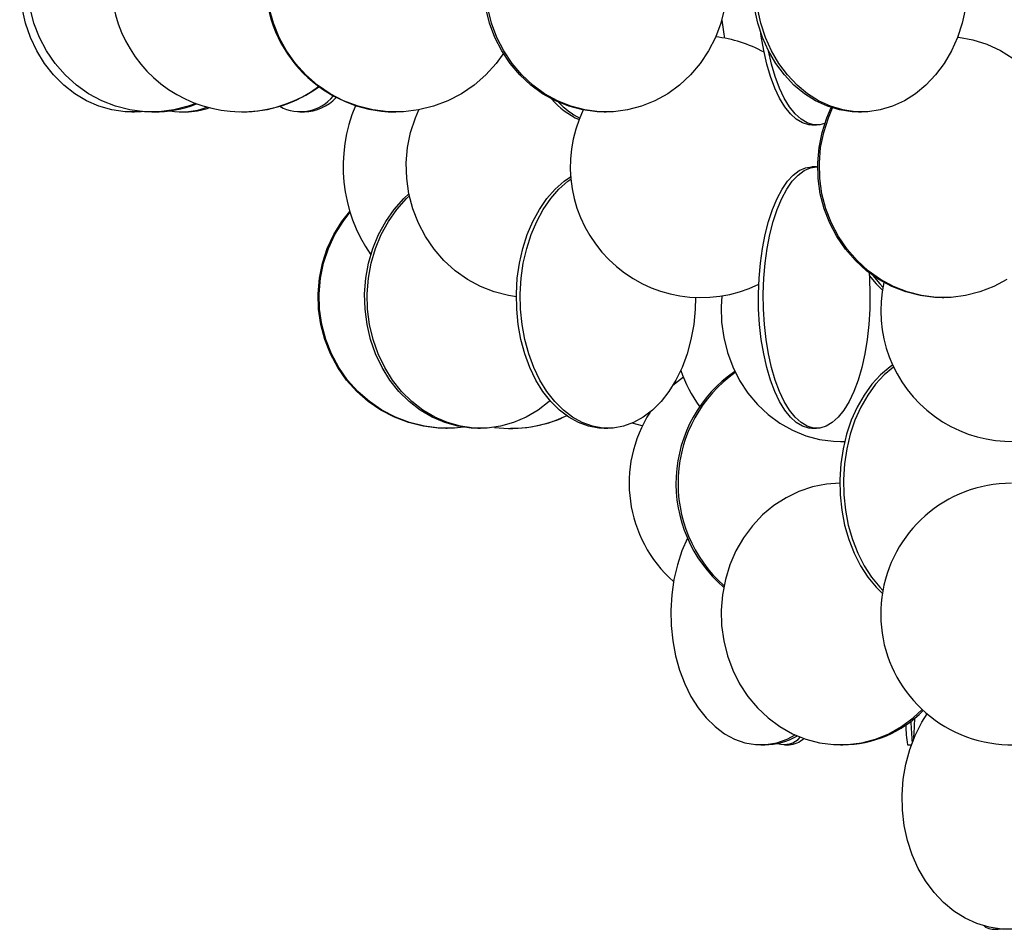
# Model space of a CAD drawing. Header units: millimetres. Extents: x 626 to 3215, y 306 to 3557.
# Tile 4 of 65: x 2664 to 2852, y 1231 to 1405. Entities that reach past the tile are written whole.
import ezdxf

# ---------------------------------------------------------------- set-up
doc = ezdxf.new("R2010")
doc.units = ezdxf.units.MM

msp = doc.modelspace()

# ---------------------------------------------------------------- linework, layer by layer
at = {"color": 7, "linetype": 'Continuous', "lineweight": 25}
for p, q in [((2685.04, 1387.5), (2685.55, 1387.5)), ((2688.91, 1387.5), (2689.21, 1387.5)), ((2694.64, 1387.5), (2695.34, 1387.5)), ((2706.04, 1387.5), (2706.12, 1387.5)), ((2717.2, 1387.5), (2718.04, 1387.5)), ((2735.36, 1387.5), (2735.52, 1387.5)), ((2775.37, 1387.5), (2775.75, 1387.5)), ((2823.98, 1387.5), (2824.56, 1387.5)), ((2815.07, 1385), (2815.98, 1385)), ((2815.98, 1377), (2815.07, 1377)), ((2815.98, 1377), (2816.18, 1376.99)), ((2839.96, 1352), (2840.27, 1352)), ((2782.66, 1327.45), (2780.7, 1327.97)), ((2745.11, 1327), (2745.32, 1327)), ((2751.23, 1327), (2751.73, 1327)), ((2757.47, 1327), (2757.57, 1327)), ((2775.34, 1327), (2776.08, 1327)), ((2815.07, 1327), (2815.98, 1327)), ((2820.57, 1324.5), (2820.98, 1324.5)), ((2820.98, 1324.5), (2821.33, 1324.5)), ((2805.33, 1266.5), (2806.05, 1266.5)), ((2809.82, 1266.5), (2810.75, 1266.5)), ((2820.57, 1266.5), (2820.98, 1266.5)), ((2833.36, 1266.5), (2834.09, 1266.5)), ((2849.74, 1231.21), (2850.69, 1231.21))]:
    msp.add_line(p, q, dxfattribs=at)
at = {"color": 7, "linetype": 'Continuous', "lineweight": 25, "flags": 128}
for points in [[(2686.87, 1387.59), (2686.31, 1387.54), (2683.77, 1387.54), (2681.25, 1387.89), (2678.78, 1388.59), (2676.4, 1389.62), (2674.14, 1390.97), (2672.04, 1392.63), (2670.12, 1394.56), (2668.4, 1396.74), (2666.92, 1399.15), (2665.7, 1401.74), (2664.75, 1404.49), (2664.08, 1407.35), (2663.7, 1410.28), (2663.63, 1413.24), (2663.85, 1416.19), (2664.37, 1419.09), (2665.19, 1421.89), (2665.46, 1422.64)], [(2697.28, 1389.09), (2695.86, 1388.59), (2693.12, 1387.89), (2690.32, 1387.54), (2687.5, 1387.54), (2684.69, 1387.89), (2681.95, 1388.59), (2679.31, 1389.62), (2676.8, 1390.97), (2674.46, 1392.63), (2672.32, 1394.56), (2670.41, 1396.74), (2668.77, 1399.15), (2667.41, 1401.74), (2666.35, 1404.49), (2665.6, 1407.35)], [(2756.19, 1398.82), (2754.7, 1396.74), (2752.72, 1394.56), (2750.5, 1392.63), (2748.08, 1390.97), (2745.47, 1389.62), (2742.73, 1388.59), (2739.89, 1387.89), (2736.98, 1387.54), (2734.06, 1387.54), (2731.15, 1387.89), (2728.31, 1388.59), (2725.56, 1389.62), (2722.96, 1390.97), (2720.53, 1392.63), (2718.32, 1394.56), (2716.34, 1396.74), (2714.64, 1399.15), (2713.22, 1401.74), (2712.12, 1404.49), (2711.35, 1407.35)], [(2775.37, 1387.5), (2774, 1387.54), (2771.28, 1387.89), (2768.61, 1388.59), (2766.04, 1389.62), (2763.6, 1390.97), (2761.33, 1392.63), (2759.26, 1394.56), (2757.41, 1396.74), (2755.81, 1399.15), (2754.48, 1401.74), (2753.45, 1404.49), (2752.73, 1407.35)], [(2798.38, 1407.35), (2797.66, 1404.49), (2796.63, 1401.74), (2795.31, 1399.15), (2793.71, 1396.74), (2791.86, 1394.56), (2789.78, 1392.63), (2787.51, 1390.97), (2785.07, 1389.62), (2782.5, 1388.59), (2779.84, 1387.89), (2777.12, 1387.54), (2774.38, 1387.54), (2771.66, 1387.89), (2768.99, 1388.59), (2766.42, 1389.62), (2763.98, 1390.97), (2761.71, 1392.63), (2759.64, 1394.56), (2757.79, 1396.74), (2756.19, 1399.15), (2754.86, 1401.74), (2753.83, 1404.49), (2753.11, 1407.35)], [(2823.98, 1387.5), (2822.77, 1387.54), (2820.38, 1387.89), (2818.04, 1388.59), (2815.79, 1389.62), (2813.64, 1390.97), (2811.65, 1392.63), (2809.82, 1394.56), (2808.2, 1396.74), (2806.79, 1399.15), (2805.63, 1401.74), (2804.73, 1404.49), (2804.09, 1407.35)], [(2844.44, 1407.35), (2843.81, 1404.49), (2842.91, 1401.74), (2841.74, 1399.15), (2840.34, 1396.74), (2838.71, 1394.56), (2836.89, 1392.63), (2834.89, 1390.97), (2832.75, 1389.62), (2830.49, 1388.59), (2828.15, 1387.89), (2825.76, 1387.54), (2823.36, 1387.54), (2820.96, 1387.89), (2818.62, 1388.59), (2816.37, 1389.62), (2814.23, 1390.97), (2812.23, 1392.63), (2810.4, 1394.56), (2808.78, 1396.74), (2807.38, 1399.15), (2806.21, 1401.74), (2805.31, 1404.49), (2804.67, 1407.35)], [(2797.83, 1405.05), (2798.21, 1402.35), (2798.37, 1401.59)], [(2815.07, 1385), (2814.47, 1385.04), (2813.26, 1385.39), (2812.09, 1386.09), (2810.96, 1387.12), (2809.88, 1388.47), (2808.88, 1390.13), (2807.96, 1392.06), (2807.14, 1394.24), (2806.44, 1396.65), (2805.86, 1399.24), (2805.4, 1401.99), (2805.32, 1402.58)], [(2842.94, 1401.84), (2843.08, 1401.82), (2845.85, 1401.3), (2848.55, 1400.43), (2851.12, 1399.24), (2853.55, 1397.73)], [(2817.47, 1385.26), (2816.59, 1385.04), (2815.38, 1385.04), (2814.18, 1385.39), (2813, 1386.09), (2811.87, 1387.12), (2810.79, 1388.47), (2809.79, 1390.13), (2808.87, 1392.06), (2808.06, 1394.24), (2807.35, 1396.65), (2806.78, 1399.17)], [(2687.14, 1387.57), (2686.82, 1387.54), (2685.55, 1387.5)], [(2758.58, 1352.16), (2757.1, 1352.39), (2754.36, 1353.09), (2751.72, 1354.12), (2749.21, 1355.47), (2746.88, 1357.13), (2744.74, 1359.06), (2742.84, 1361.24), (2741.2, 1363.65), (2739.84, 1366.24), (2738.78, 1368.99), (2738.04, 1371.85), (2737.62, 1374.78), (2737.54, 1377.74), (2737.79, 1380.69), (2738.37, 1383.59), (2739.27, 1386.39), (2739.91, 1387.89)], [(2839.96, 1352), (2838.55, 1352.04), (2835.75, 1352.39), (2833.01, 1353.09), (2830.37, 1354.12), (2827.87, 1355.47), (2825.53, 1357.13), (2823.4, 1359.06), (2821.5, 1361.24), (2819.85, 1363.65), (2818.49, 1366.24), (2817.43, 1368.99), (2816.69, 1371.85), (2816.28, 1374.78), (2816.19, 1377.74), (2816.44, 1380.69), (2817.02, 1383.59), (2817.92, 1386.39), (2818.77, 1388.33)], [(2852.36, 1355.47), (2849.85, 1354.12), (2847.21, 1353.09), (2844.47, 1352.39), (2841.68, 1352.04), (2838.86, 1352.04), (2836.06, 1352.39), (2833.32, 1353.09), (2830.68, 1354.12), (2828.18, 1355.47), (2825.84, 1357.13), (2823.71, 1359.06), (2821.8, 1361.24), (2820.16, 1363.65), (2818.8, 1366.24), (2817.74, 1368.99), (2817, 1371.85), (2816.58, 1374.78), (2816.5, 1377.74), (2816.75, 1380.69), (2817.33, 1383.59), (2818.23, 1386.39), (2819.03, 1388.25)], [(2815.07, 1327), (2814.47, 1327.04), (2813.26, 1327.39), (2812.09, 1328.09), (2810.96, 1329.12), (2809.88, 1330.47), (2808.88, 1332.13), (2807.96, 1334.06), (2807.14, 1336.24), (2806.44, 1338.65), (2805.86, 1341.24), (2805.4, 1343.99), (2805.08, 1346.85), (2804.9, 1349.78), (2804.87, 1352.74), (2804.98, 1355.69), (2805.22, 1358.59), (2805.61, 1361.39), (2806.13, 1364.07), (2806.78, 1366.57), (2807.54, 1368.87), (2808.41, 1370.93), (2809.37, 1372.73), (2810.41, 1374.24), (2811.52, 1375.43), (2812.67, 1376.3), (2813.86, 1376.82), (2815.07, 1377), (2815.07, 1377)], [(2826, 1356.76), (2826.08, 1355.69), (2826.18, 1352.74), (2826.15, 1349.78), (2825.97, 1346.85), (2825.65, 1343.99), (2825.2, 1341.24), (2824.61, 1338.65), (2823.91, 1336.24), (2823.09, 1334.06), (2822.18, 1332.13), (2821.17, 1330.47), (2820.1, 1329.12), (2818.96, 1328.09), (2817.79, 1327.39), (2816.59, 1327.04), (2815.38, 1327.04), (2814.18, 1327.39), (2813, 1328.09), (2811.87, 1329.12), (2810.79, 1330.47), (2809.79, 1332.13), (2808.87, 1334.06), (2808.06, 1336.24), (2807.35, 1338.65), (2806.77, 1341.24), (2806.31, 1343.99), (2806, 1346.85), (2805.82, 1349.78), (2805.78, 1352.74), (2805.89, 1355.69), (2806.14, 1358.59), (2806.52, 1361.39), (2807.04, 1364.07), (2807.69, 1366.57), (2808.45, 1368.87), (2809.32, 1370.93), (2810.28, 1372.73), (2811.32, 1374.24), (2812.43, 1375.43), (2813.59, 1376.3), (2814.78, 1376.82), (2815.98, 1377), (2815.98, 1377)], [(2775.34, 1327), (2774.35, 1327.04), (2772.37, 1327.39), (2770.44, 1328.09), (2768.58, 1329.12), (2766.82, 1330.47), (2765.17, 1332.13), (2763.67, 1334.06), (2762.33, 1336.24), (2761.17, 1338.65), (2760.21, 1341.24), (2759.46, 1343.99), (2758.94, 1346.85), (2758.65, 1349.78), (2758.59, 1352.74), (2758.76, 1355.69), (2759.17, 1358.59), (2759.81, 1361.39), (2760.66, 1364.07), (2761.72, 1366.57), (2762.97, 1368.87), (2764.4, 1370.93), (2765.98, 1372.73), (2767.69, 1374.24), (2768.95, 1375.11)], [(2792.84, 1352.02), (2792.77, 1349.78), (2792.48, 1346.85), (2791.96, 1343.99), (2791.21, 1341.24), (2790.25, 1338.65), (2789.09, 1336.24), (2787.75, 1334.06), (2786.25, 1332.13), (2784.6, 1330.47), (2782.84, 1329.12), (2780.98, 1328.09), (2779.05, 1327.39), (2777.07, 1327.04), (2775.09, 1327.04), (2773.12, 1327.39), (2771.19, 1328.09), (2769.32, 1329.12), (2767.56, 1330.47), (2765.91, 1332.13), (2764.41, 1334.06), (2763.07, 1336.24), (2761.91, 1338.65), (2760.95, 1341.24), (2760.2, 1343.99), (2759.68, 1346.85), (2759.39, 1349.78), (2759.33, 1352.74), (2759.51, 1355.69), (2759.91, 1358.59), (2760.55, 1361.39), (2761.4, 1364.07), (2762.46, 1366.57), (2763.72, 1368.87), (2765.14, 1370.93), (2766.72, 1372.73), (2768.43, 1374.24), (2768.99, 1374.65)], [(2751.23, 1327), (2749.95, 1327.04), (2747.4, 1327.39), (2744.9, 1328.09), (2742.5, 1329.12), (2740.21, 1330.47), (2738.08, 1332.13), (2736.14, 1334.06), (2734.4, 1336.24), (2732.91, 1338.65), (2731.67, 1341.24), (2730.7, 1343.99), (2730.03, 1346.85), (2729.65, 1349.78), (2729.57, 1352.74), (2729.8, 1355.69), (2730.33, 1358.59), (2731.15, 1361.39), (2732.25, 1364.07), (2733.63, 1366.57), (2735.24, 1368.87), (2737.09, 1370.93), (2738.04, 1371.83)], [(2765.04, 1332.27), (2764.88, 1332.13), (2762.75, 1330.47), (2760.47, 1329.12), (2758.06, 1328.09), (2755.57, 1327.39), (2753.02, 1327.04), (2750.45, 1327.04), (2747.9, 1327.39), (2745.4, 1328.09), (2743, 1329.12), (2740.71, 1330.47), (2738.58, 1332.13), (2736.64, 1334.06), (2734.9, 1336.24), (2733.41, 1338.65), (2732.17, 1341.24), (2731.2, 1343.99), (2730.52, 1346.85), (2730.15, 1349.78), (2730.07, 1352.74), (2730.3, 1355.69), (2730.83, 1358.59), (2731.65, 1361.39), (2732.75, 1364.07), (2734.12, 1366.57), (2735.74, 1368.87), (2737.58, 1370.93), (2738.12, 1371.45)], [(2745.11, 1327), (2743.66, 1327.04), (2740.78, 1327.39), (2737.97, 1328.09), (2735.25, 1329.12), (2732.67, 1330.47), (2730.27, 1332.13), (2728.07, 1334.06), (2726.12, 1336.24), (2724.43, 1338.65), (2723.03, 1341.24), (2721.94, 1343.99), (2721.17, 1346.85), (2720.75, 1349.78), (2720.66, 1352.74), (2720.92, 1355.69), (2721.51, 1358.59), (2722.44, 1361.39), (2723.69, 1364.07), (2725.24, 1366.57), (2726.71, 1368.47)], [(2748.45, 1327.2), (2746.77, 1327.04), (2743.87, 1327.04), (2740.99, 1327.39), (2738.17, 1328.09), (2735.46, 1329.12), (2732.88, 1330.47), (2730.47, 1332.13), (2728.28, 1334.06), (2726.32, 1336.24), (2724.63, 1338.65), (2723.23, 1341.24), (2722.14, 1343.99), (2721.38, 1346.85), (2720.95, 1349.78), (2720.87, 1352.74), (2721.12, 1355.69), (2721.72, 1358.59), (2722.65, 1361.39), (2723.9, 1364.07), (2725.44, 1366.57), (2726.77, 1368.29)], [(2826.04, 1356.19), (2827.35, 1354.63), (2828.55, 1353.44)], [(2826.72, 1356.23), (2828.06, 1354.63), (2828.65, 1354.02)], [(2797.87, 1352.32), (2797.73, 1350.24), (2797.81, 1347.28), (2798.21, 1344.35), (2798.92, 1341.49), (2799.94, 1338.74), (2801.25, 1336.15), (2802.83, 1333.74), (2804.65, 1331.56), (2806.7, 1329.63), (2808.95, 1327.97), (2811.36, 1326.62), (2813.9, 1325.59), (2816.53, 1324.89), (2819.22, 1324.54), (2821.34, 1324.51)], [(2830.51, 1339.09), (2830.01, 1338.74), (2828.2, 1337.23), (2826.54, 1335.43), (2825.04, 1333.37), (2823.72, 1331.07), (2822.6, 1328.57), (2821.7, 1325.89), (2821.03, 1323.09), (2820.6, 1320.19), (2820.41, 1317.24), (2820.47, 1314.28), (2820.78, 1311.35), (2821.33, 1308.49), (2822.12, 1305.74), (2823.13, 1303.15), (2824.35, 1300.74), (2825.77, 1298.56), (2827.35, 1296.63), (2828.55, 1295.44)], [(2830.68, 1338.71), (2828.91, 1337.23), (2827.25, 1335.43), (2825.74, 1333.37), (2824.42, 1331.07), (2823.31, 1328.57), (2822.41, 1325.89), (2821.73, 1323.09), (2821.3, 1320.19), (2821.12, 1317.24), (2821.18, 1314.28), (2821.49, 1311.35), (2822.04, 1308.49), (2822.83, 1305.74), (2823.84, 1303.15), (2825.06, 1300.74), (2826.47, 1298.56), (2828.06, 1296.63), (2828.65, 1296.02)], [(2790.5, 1336.76), (2788.82, 1335.43), (2788.43, 1335.1)], [(2820.4, 1316.5), (2817.87, 1316.32), (2815.2, 1315.8), (2812.61, 1314.93), (2810.14, 1313.74), (2807.81, 1312.23), (2805.65, 1310.43), (2803.71, 1308.37), (2802, 1306.07), (2800.56, 1303.57), (2799.4, 1300.89), (2798.53, 1298.09), (2797.97, 1295.19), (2797.73, 1292.24), (2797.81, 1289.28), (2798.21, 1286.35), (2798.92, 1283.49), (2799.94, 1280.74), (2801.25, 1278.15), (2802.83, 1275.74), (2804.65, 1273.56), (2806.7, 1271.63), (2808.95, 1269.97), (2811.36, 1268.62), (2813.9, 1267.59), (2816.53, 1266.89), (2819.22, 1266.54), (2821.92, 1266.54), (2824.61, 1266.89), (2827.24, 1267.59), (2829.78, 1268.62), (2832.19, 1269.97), (2834.44, 1271.63), (2836.17, 1273.23)], [(2791.3, 1306.02), (2790.24, 1303.57), (2789.36, 1300.89), (2788.7, 1298.09), (2788.28, 1295.19), (2788.1, 1292.24), (2788.16, 1289.28), (2788.46, 1286.35), (2789, 1283.49), (2789.77, 1280.74), (2790.76, 1278.15), (2791.95, 1275.74), (2793.32, 1273.56), (2794.87, 1271.63), (2796.56, 1269.97), (2798.38, 1268.62), (2800.29, 1267.59), (2802.28, 1266.89), (2804.31, 1266.54), (2806.35, 1266.54), (2808.37, 1266.89), (2810.36, 1267.59), (2811.88, 1268.38)], [(2853.72, 1231.26), (2851.33, 1231.26), (2848.95, 1231.61), (2846.62, 1232.3), (2844.37, 1233.33), (2842.24, 1234.69), (2840.25, 1236.34), (2838.44, 1238.28), (2836.82, 1240.46), (2835.42, 1242.87), (2834.27, 1245.46), (2833.37, 1248.21), (2832.74, 1251.06), (2832.38, 1253.99), (2832.31, 1256.95), (2832.52, 1259.9), (2833.02, 1262.8), (2833.78, 1265.61), (2834.81, 1268.28), (2836.09, 1270.79), (2837.11, 1272.39)], [(2851.2, 1231.27), (2851.15, 1231.26), (2850.69, 1231.21)]]:
    msp.add_lwpolyline(points, dxfattribs=at)
at = {"color": 7, "linetype": 'Continuous', "lineweight": 25}
for centre, radius, start, end in [((2735.6, 1412.5), 25, 90.5506, 269.4494), ((2706.06, 1412.52), 24.98, 108.4189, 306.0793), ((2793.88, 1377), 25, 61.2052, 83.5896), ((2706.12, 1412.38), 24.88, 270.0077, 306.2014), ((2717.28, 1395.69), 8.14, 241.0285, 320.6641), ((2717.72, 1396.33), 8.84, 272.1071, 316.4126), ((2776.96, 1400.05), 15.41, 220.7251, 245.5064), ((2777.92, 1400.26), 15.7, 224.0401, 242.5762), ((2689.2, 1410.31), 22.82, 270.0272, 291.1558), ((2694.64, 1400.5), 13, 259.6693, 291.4622), ((2695.31, 1400.61), 13.11, 270.1111, 290.0488), ((2755.02, 1377.06), 29.56, 156.8446, 214.8136), ((2793.88, 1377), 25, 154.212, 296.1968), ((2853.23, 1349.49), 24.99, 167.4967, 300.2636), ((2815.16, 1316.46), 26.07, 124.6882, 229.437), ((2815.57, 1316.46), 26.09, 125.499, 228.4518), ((2814.61, 1346.54), 26.02, 198.982, 216.1177), ((2757.47, 1351.73), 24.74, 262.8843, 295.5643), ((2757.57, 1351.74), 24.74, 270.0057, 295.4002), ((2805.14, 1316.5), 25, 147.0698, 228.7035), ((2853.23, 1291.5), 25, 89.9947, 337.8036), ((2820.78, 1288.38), 21.88, 270.5072, 315.4709), ((2890.29, 1272.31), 56.3, 181.3712, 185.4964), ((2741.25, 1274.12), 93.53, 356.0438, 358.4171), ((2852.24, 1270.05), 19.21, 179.3667, 190.6472), ((2805.96, 1279.16), 12.66, 270.4167, 300.0219), ((2809.79, 1270.58), 4.03, 251.7193, 319.5259), ((2810.53, 1270.77), 4.28, 273.0156, 314.4597), ((2849.74, 1233.93), 2.7, 230.4768, 286.6166)]:
    msp.add_arc(centre, radius, start, end, dxfattribs=at)

doc.saveas('drawing.dxf')
